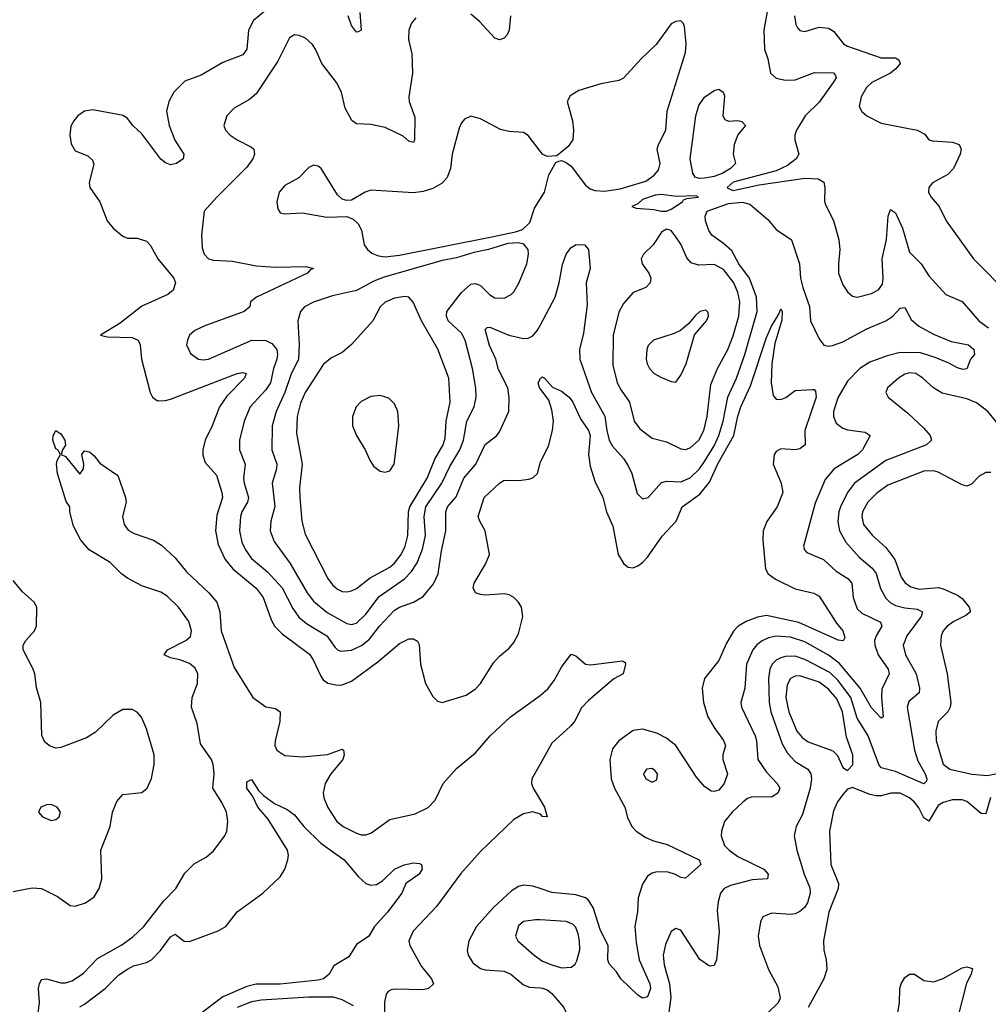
# Model space of a CAD drawing. Header units: inches. Extents: x 1649636 to 1815363, y 506543 to 641975.
# Tile 109 of 256: x 1697818 to 1701880, y 565524 to 569654. Entities that reach past the tile are written whole.
import ezdxf

# ---------------------------------------------------------------- set-up
doc = ezdxf.new("R2010")
doc.units = ezdxf.units.IN
doc.header["$MEASUREMENT"] = 0
doc.layers.add('B6596', color=7, linetype='Continuous')
doc.layers.add('B7506', color=7, linetype='Continuous')

msp = doc.modelspace()

# ---------------------------------------------------------------- linework, layer by layer
at = {"layer": 'B6596', "color": 5}
for points, elevation in [([(1698845.4, 569690), (1698798.4, 569650), (1698777.1, 569610), (1698770.1, 569530), (1698753, 569507), (1698670, 569473.5), (1698579.5, 569420.5), (1698510, 569396), (1698465, 569350), (1698443.8, 569310), (1698434, 569270), (1698445.3, 569210), (1698468.4, 569148.4), (1698506, 569090), (1698503, 569070), (1698475.5, 569050), (1698450, 569045.3), (1698430, 569052.8), (1698410, 569068.9), (1698330, 569174.8), (1698292.5, 569210), (1698270, 569238.9), (1698251.4, 569251.4), (1698125, 569275), (1698090.2, 569269.8), (1698062, 569250), (1698044.9, 569230), (1698033, 569207), (1698028.3, 569170), (1698033.1, 569133.1), (1698050, 569104.2), (1698103, 569083), (1698123.9, 569063.9), (1698128.4, 569048.4), (1698108.6, 568971.4), (1698112.3, 568950), (1698153.4, 568890), (1698184.7, 568810), (1698210, 568778.9), (1698250, 568746), (1698270, 568737.7), (1698310, 568737.3), (1698350, 568725.3), (1698366.5, 568706.5), (1698397.1, 568650), (1698464.1, 568570), (1698471.7, 568550), (1698461.1, 568518.9), (1698439.3, 568500.7), (1698330, 568452.5), (1698239.9, 568380.1), (1698156.3, 568330), (1698184.1, 568324.1), (1698290, 568320.2), (1698314.3, 568310), (1698323.5, 568290), (1698328.2, 568230), (1698364.9, 568090), (1698374.4, 568070), (1698395.4, 568055.4), (1698430, 568055.9), (1698450, 568062.5), (1698730, 568170.1), (1698754.1, 568174.1), (1698767.3, 568170), (1698760.2, 568150), (1698686.1, 568073.9), (1698655.4, 568030), (1698625.7, 567950), (1698595.4, 567890), (1698585.4, 567850), (1698586.6, 567826.6), (1698595.9, 567795.9), (1698642.8, 567742.8), (1698666.1, 567670), (1698668.9, 567650), (1698645.2, 567574.8), (1698639.2, 567510), (1698650, 567453.1), (1698679.6, 567390), (1698711.2, 567350), (1698810, 567269.4), (1698839.3, 567230), (1698874, 567134), (1698888, 567108), (1698918.3, 567078.3), (1699032.9, 566992.9), (1699049, 566969), (1699080.2, 566900.2), (1699090, 566885.4), (1699110, 566870.2), (1699150, 566861.9), (1699170, 566864.1), (1699210, 566879.8), (1699319.7, 566960.3), (1699410, 567037.8), (1699450, 567056.5), (1699470, 567056.5), (1699486.4, 567046.4), (1699493.1, 567033.1), (1699498.4, 566950), (1699519.7, 566870), (1699550, 566814.4), (1699570, 566795.8), (1699590, 566790.3), (1699690, 566820.2), (1699730, 566846.7), (1699750.6, 566870), (1699804.3, 566955.7), (1699830, 566984), (1699870, 567017), (1699890, 567041.3), (1699910, 567077.3), (1699928.5, 567150), (1699922.3, 567190), (1699910, 567211.2), (1699889.5, 567230), (1699870, 567241.1), (1699850, 567246), (1699770, 567239.7), (1699750, 567242.6), (1699729.8, 567249.8), (1699719.7, 567270), (1699723.5, 567290), (1699771.9, 567370), (1699788.4, 567410), (1699769.8, 567510), (1699747, 567550), (1699740.7, 567570), (1699765.5, 567650), (1699830, 567709.1), (1699850, 567722.3), (1699910, 567720.3), (1699953.5, 567726.5), (1699970, 567732.2), (1699989.8, 567750.2), (1700000, 567793)], 520), ([(1699478.7, 569661.3), (1699460.3, 569639.7), (1699450.4, 569610), (1699448.8, 569571.2), (1699461.8, 569510), (1699465.5, 569430), (1699449.2, 569330), (1699451.4, 569310), (1699475.1, 569244.9), (1699474, 569150), (1699470, 569138), (1699450, 569144), (1699425.8, 569165.8), (1699350, 569202), (1699290, 569214.5), (1699230, 569217.6), (1699211, 569231), (1699182.9, 569282.9), (1699166.8, 569350), (1699146.2, 569390), (1699084.8, 569470), (1699058.7, 569530), (1699045.4, 569550), (1699016.5, 569576.5), (1698990, 569588), (1698970, 569589.6), (1698950, 569578), (1698900.9, 569479.1), (1698810, 569342.3), (1698781, 569319), (1698717.1, 569282.9), (1698686.7, 569250), (1698674, 569210), (1698681.3, 569190), (1698700.4, 569170), (1698730, 569150.3), (1698790, 569119.5), (1698799.5, 569110), (1698802.8, 569090), (1698795.6, 569070), (1698770, 569034.5), (1698644.4, 568910), (1698592.2, 568850), (1698580.2, 568750), (1698583.4, 568696.6), (1698592, 568670), (1698610, 568650.4), (1698630, 568644.4), (1698710, 568641.5), (1698810, 568621.3), (1698890, 568615.3), (1699018, 568618), (1699050.4, 568610), (1699036.1, 568603.9), (1699024.9, 568590), (1698810.4, 568490), (1698785.5, 568470), (1698782.8, 568450), (1698758.8, 568430), (1698594.4, 568370), (1698552, 568350), (1698530.3, 568330), (1698521.1, 568310), (1698518, 568290), (1698533.8, 568253.8), (1698567.7, 568230), (1698587.1, 568227.1), (1698610, 568230.2), (1698791.1, 568308.9), (1698850, 568307.9), (1698875.6, 568295.6), (1698896.5, 568270), (1698899.7, 568250), (1698896.2, 568230), (1698882.4, 568190), (1698869.6, 568130), (1698850, 568101.7), (1698785.1, 568030), (1698759.4, 567970), (1698739.8, 567890), (1698739.3, 567850), (1698763.2, 567790), (1698757, 567730), (1698759, 567710), (1698777.2, 567650), (1698773.4, 567630), (1698749, 567590), (1698743.4, 567570), (1698739.6, 567510), (1698750, 567462.6), (1698764.2, 567430), (1698790, 567394), (1698857.4, 567337.4), (1698918.6, 567270), (1698963.3, 567183.3), (1698988, 567148), (1699020.7, 567120.7), (1699106.4, 567070), (1699140.4, 567020.4), (1699150, 567010.2), (1699164.3, 567004.3), (1699210, 567008.5), (1699251.8, 567028.2), (1699284.3, 567055.7), (1699327.1, 567110), (1699390, 567177), (1699410, 567190.1), (1699469.9, 567210.1), (1699510, 567234.5), (1699553.2, 567286.8), (1699573, 567330), (1699586.2, 567426.2), (1699604.8, 567510), (1699604.9, 567590), (1699612.1, 567610), (1699648.2, 567651.8), (1699680.4, 567730), (1699730.7, 567789.3), (1699770, 567872.1), (1699818.5, 567910), (1699830, 567925.3), (1699869.8, 568010.2), (1699871.2, 568068.8), (1699865, 568110), (1699826.1, 568186.1), (1699814.8, 568230), (1699787.4, 568287.4), (1699770, 568354), (1699777.7, 568362.3), (1699790, 568364.5), (1699869.8, 568330.2), (1699930, 568316.2), (1699950, 568318), (1699970, 568327.9), (1699990, 568351.6), (1700000, 568370.4)], 540), ([(1699243.7, 569683.7), (1699250.2, 569610), (1699237.6, 569602.4), (1699230, 569601.6), (1699209.8, 569630), (1699195.1, 569670)], 520), ([(1699876.3, 569670), (1699870.4, 569610), (1699862, 569590), (1699850, 569576), (1699830, 569569.5), (1699810, 569576.9), (1699745.9, 569645.9), (1699710, 569676.8)], 540), ([(1700000, 569102.5), (1699950, 569167.3), (1699930, 569180.7), (1699870, 569184.4), (1699833.5, 569193.5), (1699750, 569238.4), (1699710, 569249.5), (1699683.8, 569236.2), (1699670, 569220.9), (1699660.6, 569199.4), (1699631.1, 569090), (1699624.5, 569030), (1699610, 568991.5), (1699590, 568968.7), (1699550, 568945.8), (1699510, 568933.3), (1699470, 568927.2), (1699290, 568938.9), (1699266.8, 568930), (1699210, 568896.2), (1699190, 568895.6), (1699170, 568900.7), (1699150, 568919.3), (1699082, 569030), (1699070, 569039.6), (1699050, 569043.6), (1699030, 569034), (1698989.2, 568990.8), (1698930, 568957.6), (1698905.7, 568930), (1698896.5, 568890), (1698900.9, 568860.9), (1698910, 568843), (1698930, 568838.7), (1699003, 568843), (1699105.9, 568825.9), (1699190, 568828.4), (1699216.5, 568816.5), (1699237.2, 568797.2), (1699251.2, 568771.2), (1699262.6, 568710), (1699276.9, 568690), (1699295.1, 568675.1), (1699322.6, 568662.6), (1699350, 568658.9), (1699410, 568666.3), (1699797.5, 568742.5), (1699896.5, 568763.5), (1699925.9, 568774.1), (1699957.2, 568802.8), (1699976.8, 568863.2), (1700000, 568900.4)], 560), ([(1700000, 568106.5), (1699997.4, 568110), (1699991.6, 568130), (1700000, 568146.2)], 520), ([(1697895.2, 565490), (1697901.4, 565530), (1697897.5, 565590), (1697900.7, 565610), (1697910, 565628.1), (1697930, 565631), (1697990, 565613.6), (1698010, 565613.8), (1698038.2, 565621.8), (1698085.9, 565654.1), (1698144.8, 565715.2), (1698246.5, 565773.5), (1698292.9, 565807.1), (1698338.4, 565850), (1698422.7, 565957.3), (1698472.1, 566010), (1698510, 566073.4), (1698550, 566113.4), (1698599.4, 566140.6), (1698630, 566167.7), (1698677.6, 566230), (1698686, 566250), (1698691.1, 566290), (1698684.7, 566330), (1698666.3, 566370), (1698627.7, 566430), (1698634.1, 566490), (1698629.9, 566530), (1698621.6, 566550), (1698576.1, 566616.1), (1698562.1, 566702.1), (1698538.2, 566770), (1698541.7, 566810), (1698564.2, 566870), (1698565, 566910), (1698553.2, 566933.2), (1698530, 566953.3), (1698490, 566968.8), (1698450, 566976.4), (1698423.6, 566990), (1698437.6, 567010), (1698514.3, 567050), (1698534, 567066), (1698538.4, 567090), (1698526.7, 567130), (1698483.4, 567190), (1698436.3, 567236.3), (1698410, 567252.9), (1698330, 567278.5), (1698270, 567311.1), (1698244.7, 567330), (1698197.5, 567377.5), (1698109.7, 567430), (1698074, 567470), (1698043.7, 567530), (1698028.7, 567590), (1698028, 567610), (1698012.7, 567632.7), (1697976.2, 567750), (1697972, 567790), (1697974.8, 567805.2), (1697988.7, 567830), (1697978, 567850), (1697970, 567854), (1697957, 567890), (1697958, 567910), (1697970, 567930.6), (1697990, 567916.3), (1698007.7, 567890), (1698010.5, 567869.5), (1697998, 567850), (1697992, 567830), (1698010, 567821), (1698070, 567746.8), (1698085.2, 567770), (1698086.6, 567790), (1698079, 567830), (1698090, 567844.7), (1698110, 567840.7), (1698130, 567824), (1698153.9, 567793.9), (1698230, 567741.6), (1698262, 567650), (1698264, 567630), (1698248.9, 567570), (1698256.7, 567536.7), (1698272.8, 567512.8), (1698298.5, 567498.5), (1698378.4, 567470), (1698412, 567450), (1698470, 567395.8), (1698517.9, 567337.9), (1698611.2, 567250), (1698644.2, 567210), (1698657.1, 567170), (1698662.5, 567090), (1698716.8, 566936.8), (1698795.8, 566810), (1698850, 566771), (1698890, 566764.7), (1698910.1, 566750.1), (1698909.5, 566710), (1698889.2, 566629.2), (1698888.2, 566610), (1698896.5, 566590), (1698930, 566567.1), (1699002.1, 566562.1), (1699108.4, 566571.6), (1699170, 566593.8), (1699175.8, 566590), (1699178.2, 566570), (1699173.3, 566550), (1699122.3, 566490), (1699099, 566450), (1699091.1, 566411.1), (1699093.7, 566390), (1699110, 566348.8), (1699147.3, 566290), (1699174.6, 566270), (1699230, 566241), (1699250, 566234.5), (1699270, 566235), (1699290, 566241.6), (1699370, 566298.7), (1699476.9, 566323.1), (1699531.2, 566348.8), (1699559.8, 566380.2), (1699593.3, 566450), (1699650, 566512.4), (1699730, 566579), (1699791.3, 566650), (1699875.6, 566730), (1700000, 566819.1)], 480), ([(1697790, 565996.4), (1697870, 566011.6), (1697910, 566009.2), (1697976, 565976), (1698030, 565938.3), (1698050, 565935.2), (1698094, 565950), (1698130, 565974.9), (1698151.6, 566010), (1698162, 566050), (1698157.8, 566170), (1698197.5, 566270), (1698207.4, 566330), (1698225.3, 566374.7), (1698250, 566403.2), (1698330, 566412.7), (1698351.9, 566430), (1698370, 566470.6), (1698382, 566530), (1698382, 566570), (1698350, 566678.7), (1698328.5, 566728.5), (1698310, 566749.7), (1698290, 566761), (1698250, 566760.9), (1698210, 566736.4), (1698135.3, 566664.7), (1698098.6, 566641.4), (1697990, 566600.6), (1697970, 566597.8), (1697946, 566606), (1697923.9, 566623.9), (1697910.6, 566650.6), (1697906.3, 566790), (1697887.9, 566852.1), (1697881.4, 566910), (1697875.1, 566930), (1697832.1, 567010), (1697832.3, 567030), (1697843.5, 567050), (1697880.5, 567090), (1697888, 567110), (1697889.5, 567190), (1697879.3, 567210), (1697830, 567253.7), (1697790, 567301)], 520), ([(1700000, 566530.5), (1699965.8, 566470), (1699963.9, 566450), (1699971.8, 566430), (1700000, 566381.7)], 480), ([(1698070, 565513.8), (1698090, 565523.9), (1698176.2, 565590), (1698233.1, 565646.9), (1698270, 565671.7), (1698295.4, 565684.6), (1698350, 565699.5), (1698370, 565710.9), (1698407.9, 565750), (1698450, 565807.1), (1698470, 565817.3), (1698508.1, 565788.1), (1698530, 565786.9), (1698650, 565831.5), (1698682.2, 565850), (1698730, 565911.3), (1698838, 565990), (1698910, 566059.1), (1698929.8, 566090.2), (1698943, 566130), (1698945.1, 566150), (1698940.7, 566170), (1698860.2, 566300.2), (1698817.2, 566350), (1698795.7, 566395.7), (1698769.9, 566430), (1698770, 566456.3), (1698790, 566466.4), (1698819.9, 566419.9), (1698839.7, 566399.7), (1698886.3, 566366.3), (1698940.2, 566340.2), (1698970, 566318.6), (1699010, 566269.1), (1699080.1, 566200.1), (1699179, 566130), (1699238.5, 566058.5), (1699270, 566030.2), (1699290, 566023.8), (1699313.6, 566026.4), (1699339, 566041), (1699390, 566090.2), (1699430, 566108.8), (1699470, 566116.5), (1699494.7, 566114.7), (1699502.8, 566110), (1699505.5, 566090), (1699492.7, 566070), (1699437.3, 566030), (1699420.7, 565990), (1699360.8, 565910), (1699306.3, 565850), (1699281.6, 565810), (1699230, 565774.7), (1699197.5, 565722.5), (1699135.2, 565684.8), (1699115.2, 565650), (1699091.6, 565630), (1699070, 565624.3), (1698910, 565608), (1698810, 565608.5), (1698770, 565598.7), (1698670, 565555.7), (1698506.2, 565430)], 460), ([(1700000, 566321.9), (1699970, 566330.5), (1699930, 566322), (1699890, 566298.7), (1699750, 566165), (1699668.1, 566071.9), (1699565.7, 565934.3), (1699467.3, 565830), (1699450.2, 565790), (1699453.4, 565770), (1699502.8, 565682.8), (1699545.4, 565630), (1699552.9, 565610), (1699532.2, 565590), (1699510, 565584), (1699392.7, 565587.3), (1699375.3, 565584.7), (1699362.6, 565577.4), (1699354.4, 565565.6), (1699347.8, 565532.2), (1699347.4, 565450)], 480), ([(1700000, 566009.2), (1699970, 566019.4), (1699930, 566023.5), (1699910, 566018), (1699880.2, 565999.8), (1699805, 565930), (1699733.4, 565850), (1699701.5, 565790), (1699694.8, 565750), (1699698.3, 565730), (1699717.7, 565697.7), (1699750, 565674.3), (1699770, 565667.8), (1699850, 565662.6), (1699878, 565650), (1699930, 565605), (1699956, 565596), (1700000, 565592.8)], 520), ([(1700000, 565877.5), (1699981.5, 565878.5), (1699930, 565870.7), (1699910, 565852.3), (1699897.3, 565810), (1699906.3, 565790), (1699974.7, 565730), (1700000, 565712)], 540), ([(1699217.7, 565517.7), (1699170, 565542.6), (1699133.9, 565553.9), (1699030, 565554.3), (1698830, 565540.5), (1698790, 565533.6), (1698730, 565510)], 480)]:
    msp.add_lwpolyline(points, dxfattribs=dict(at, elevation=elevation))
for points, elevation in [([(1699910, 568717.7), (1699865.5, 568714.5), (1699783.8, 568690), (1699722.3, 568677.7), (1699650, 568654.2), (1699590, 568643.3), (1699346.2, 568573.8), (1699302.8, 568557.2), (1699230, 568518.5), (1699130, 568495.4), (1699050, 568468.7), (1699012.1, 568450), (1698994.9, 568430), (1698984.7, 568390), (1698990.1, 568290), (1698986.5, 568230), (1698955.4, 568164.6), (1698929.3, 568090), (1698893.6, 568010), (1698876.9, 567950), (1698875.9, 567850), (1698896.3, 567790), (1698894.8, 567770), (1698876.6, 567710), (1698888, 567612), (1698871.5, 567550), (1698868.7, 567510), (1698884.5, 567464.5), (1698952.1, 567372.1), (1699024, 567250), (1699050, 567214.1), (1699107.6, 567167.6), (1699190, 567121.7), (1699210, 567117.5), (1699230, 567123), (1699270, 567160.1), (1699325.3, 567234.7), (1699432.3, 567307.7), (1699461.3, 567338.7), (1699485.1, 567374.9), (1699506.6, 567433.4), (1699520.3, 567490), (1699514.2, 567570), (1699521.7, 567610), (1699588.4, 567710), (1699621.1, 567778.9), (1699663.6, 567850), (1699679.5, 567890), (1699693.1, 567970), (1699724.4, 568030), (1699732.5, 568070), (1699731.3, 568108.7), (1699716.4, 568190), (1699686.1, 568310), (1699670, 568338.6), (1699615.2, 568390), (1699607.3, 568410), (1699609.3, 568430), (1699670.3, 568509.7), (1699710, 568544.1), (1699730, 568547.6), (1699750, 568538.8), (1699790, 568499.7), (1699810, 568487), (1699850, 568485.6), (1699878.6, 568501.4), (1699890, 568511.8), (1699911.2, 568548.8), (1699944.5, 568630), (1699951.4, 568670), (1699949.8, 568689.8), (1699932.6, 568712.6)], 560), ([(1699433, 568493), (1699390, 568485.6), (1699350, 568468.7), (1699329.3, 568450), (1699298.8, 568390), (1699210, 568291.7), (1699170, 568258.4), (1699124.9, 568235.1), (1699091.6, 568208.4), (1699015.1, 568090), (1698995, 568045), (1698981.3, 567990), (1698979.3, 567919.3), (1699003.1, 567790), (1698991.3, 567690), (1698992.4, 567650), (1699000.8, 567550), (1699015.6, 567495.6), (1699110, 567310.3), (1699130, 567283.2), (1699150, 567265.4), (1699170, 567255.8), (1699190, 567253.4), (1699210, 567257.4), (1699230, 567267.8), (1699287.9, 567312.1), (1699370, 567357.6), (1699390, 567374.1), (1699417, 567410), (1699434, 567446), (1699446.1, 567490), (1699447.9, 567590), (1699453.3, 567610), (1699526.8, 567730), (1699558.9, 567810), (1699593.5, 567870), (1699601.9, 567898.1), (1699606.9, 567970), (1699623.2, 568050), (1699617.5, 568150), (1699571.2, 568271.2), (1699502.9, 568390), (1699468.6, 568468.6), (1699450, 568489.6)], 580), ([(1699330, 568077.7), (1699290, 568073), (1699250, 568052.5), (1699229.4, 568030), (1699213.2, 567990), (1699214, 567950), (1699230.1, 567910.1), (1699267.3, 567850), (1699285.6, 567805.6), (1699301.3, 567781.3), (1699330, 567760.7), (1699350, 567756.2), (1699370, 567761.8), (1699388.2, 567790), (1699391.6, 567810), (1699408.1, 567950), (1699404.1, 568010), (1699390, 568042.6), (1699366.4, 568066.4)], 620), ([(1697950, 566361.6), (1697930, 566360.7), (1697906.8, 566350), (1697897.3, 566330), (1697914, 566310), (1697950, 566294.9), (1697970, 566299.3), (1697983.7, 566310), (1697989.4, 566330), (1697975.1, 566350)], 540)]:
    msp.add_lwpolyline(points, close=True, dxfattribs=dict(at, elevation=elevation))
at = {"layer": 'B7506', "color": 5}
for points, elevation in [([(1700956.3, 569710), (1700938.2, 569610), (1700941.6, 569530), (1700955.2, 569490), (1700966.7, 569430), (1700990, 569408.2), (1701030, 569399.7), (1701070, 569401.9), (1701151.6, 569431.6), (1701230, 569430.8), (1701239.3, 569419.3), (1701241.8, 569410), (1701229.4, 569390), (1701170, 569308.1), (1701111.5, 569250), (1701075.6, 569190), (1701068.8, 569170), (1701068.7, 569150), (1701085.7, 569090), (1701074.6, 569070), (1701037.8, 569042.2), (1700990, 569019.9), (1700810, 568972.9), (1700785.3, 568950), (1700787.4, 568947.4), (1700810, 568937.7), (1700919.5, 568960.5), (1701110, 568989.6), (1701166.2, 568986.2), (1701190, 568972.9), (1701194.7, 568950), (1701193, 568893), (1701196.7, 568876.7), (1701231, 568811), (1701253, 568730), (1701257.1, 568690), (1701251, 568630), (1701252, 568590), (1701270, 568542), (1701290, 568512.2), (1701310, 568494.6), (1701330.2, 568490.2), (1701390, 568505.1), (1701418.7, 568521.3), (1701436, 568544), (1701439, 568570), (1701435.1, 568650), (1701452.2, 568732.2), (1701460.3, 568830), (1701470, 568858), (1701490, 568843), (1701519.4, 568779.4), (1701550, 568679), (1701598.9, 568630), (1701630, 568578.9), (1701701.1, 568501.1), (1701770, 568471.2), (1701840.2, 568390), (1701881.1, 568361.1)], 560), ([(1701066.9, 569670), (1701073, 569633), (1701080.2, 569620.2), (1701090, 569608.8), (1701110, 569604), (1701170, 569622.4), (1701210, 569618.3), (1701230, 569604.9), (1701273.1, 569553.1), (1701290, 569542.2), (1701430, 569494.1), (1701490, 569493.1), (1701505.1, 569485.1), (1701510.2, 569470), (1701492.5, 569447.5), (1701470.1, 569429.9), (1701391.5, 569390), (1701368.4, 569370), (1701346.4, 569330), (1701338.2, 569290), (1701349.2, 569269.2), (1701370, 569250.9), (1701430, 569219.5), (1701581, 569190), (1701614, 569174), (1701631, 569150), (1701645.5, 569145.5), (1701730, 569139.8), (1701757, 569130), (1701766.2, 569110), (1701762.3, 569090), (1701734.5, 569030), (1701710, 569004.1), (1701646, 568970), (1701630.3, 568950), (1701629.4, 568929.4), (1701639.5, 568910), (1701673.1, 568870), (1701703.1, 568810), (1701817.2, 568650), (1701970, 568497.3)], 580), ([(1700000, 568900.4), (1700018.5, 568930), (1700037, 569003), (1700065.6, 569054.4), (1700079, 569061), (1700090, 569062.8), (1700110, 569054.8), (1700130, 569039.1), (1700190, 568959.5), (1700210, 568944.2), (1700230, 568937.4), (1700270, 568934.3), (1700335.6, 568944.4), (1700443, 568977), (1700478.5, 569001.5), (1700497, 569023), (1700504, 569050), (1700491.1, 569110), (1700496.9, 569130), (1700527.4, 569190), (1700532.9, 569270), (1700610, 569516), (1700612.9, 569552.9), (1700605.1, 569625.1), (1700599.6, 569639.6), (1700590, 569649.2), (1700570, 569646), (1700550, 569636), (1700487.2, 569550), (1700423.6, 569490), (1700350, 569408), (1700330, 569398.9), (1700254.9, 569385.1), (1700162.8, 569357.2), (1700126, 569334), (1700113.4, 569310), (1700135.6, 569230), (1700140.9, 569190), (1700137, 569150), (1700118, 569122), (1700070, 569082), (1700030, 569079.5), (1700010, 569089.5), (1700000, 569102.5)], 560), ([(1700000, 568370.4), (1700063.7, 568490), (1700080.5, 568550), (1700093.6, 568626.4), (1700109.9, 568670.1), (1700130, 568698.4), (1700151.1, 568711.1), (1700186, 568710), (1700203.8, 568690), (1700210.2, 568610), (1700194, 568550), (1700197.7, 568457.7), (1700181.8, 568338.2), (1700165.4, 568270), (1700166.8, 568230), (1700216.4, 568090), (1700271.2, 567991.2), (1700279.4, 567930), (1700290.1, 567890), (1700304.4, 567864.4), (1700350, 567813.8), (1700370, 567782.6), (1700384.6, 567750), (1700407, 567667), (1700430, 567643.7), (1700453, 567650), (1700510, 567712.2), (1700530, 567717.8), (1700590, 567714.7), (1700630, 567732.7), (1700668.9, 567770), (1700690, 567800.1), (1700730, 567866.6), (1700749.6, 567910), (1700768, 567970), (1700787.9, 568070), (1700823.5, 568150), (1700858.5, 568250), (1700909.9, 568430), (1700907.6, 568490), (1700878.2, 568570), (1700833.5, 568630), (1700803.6, 568683.6), (1700770, 568715.2), (1700720.2, 568750), (1700707.9, 568770), (1700693.9, 568810), (1700691.9, 568830), (1700700.9, 568850), (1700790, 568882.5), (1700847.7, 568887.7), (1700880.1, 568880.1), (1700955.6, 568815.6), (1700990, 568774), (1701054.2, 568730), (1701088.1, 568630), (1701091.9, 568570), (1701101.6, 568530), (1701130.6, 568450.6), (1701133.9, 568390), (1701170, 568315.6), (1701190, 568289.2), (1701210, 568284.2), (1701226.6, 568286.6), (1701270, 568302.8), (1701370, 568357.4), (1701450, 568390.8), (1701479.3, 568410), (1701510, 568443.1), (1701530, 568446.4), (1701555.7, 568395.7), (1701587.9, 568367.9), (1701650, 568334.6), (1701724.5, 568304.5), (1701796.9, 568290), (1701819.6, 568270), (1701821.3, 568250), (1701805.2, 568230), (1701790.2, 568189.8), (1701773, 568187), (1701750, 568193.3), (1701713.7, 568213.7), (1701656.7, 568236.7), (1701595.8, 568255.8), (1701510, 568257.6), (1701455.8, 568244.2), (1701383.2, 568216.8), (1701340.9, 568190), (1701290, 568137.8), (1701248.2, 568068.2), (1701230.1, 568010), (1701230.2, 567990), (1701241.8, 567961.8), (1701270, 567939.8), (1701290, 567933.1), (1701363.1, 567923.1), (1701383.7, 567910), (1701351.6, 567850), (1701332.8, 567830), (1701233.6, 567770), (1701195.5, 567724.5), (1701154, 567626), (1701105.1, 567445.1), (1701108.5, 567430), (1701119, 567419), (1701189, 567389), (1701241.1, 567341.1), (1701291, 567310), (1701307.2, 567290), (1701312.9, 567230), (1701330, 567183.2), (1701350, 567164.4), (1701427.2, 567127.2), (1701433.2, 567110), (1701409, 567070), (1701402.7, 567050), (1701403.4, 567030), (1701418.4, 566990), (1701459.2, 566930), (1701464.6, 566910), (1701433.9, 566846.1), (1701432.2, 566810), (1701438.4, 566730), (1701430, 566724.4), (1701390, 566767.8), (1701341.9, 566850), (1701255, 566955), (1701210, 566988.8), (1701110, 567044.6), (1701050, 567063.9), (1700990, 567068.5), (1700958.7, 567061.3), (1700931.2, 567048.8), (1700909, 567031), (1700892.6, 567010), (1700866.2, 566950), (1700858.1, 566850), (1700842.7, 566790), (1700845, 566770), (1700902.7, 566650), (1700907.9, 566630), (1700913.7, 566550), (1700950, 566496.8), (1700994.9, 566450), (1701004.9, 566430), (1700997.6, 566410), (1700970, 566392.3), (1700890, 566394.1), (1700870, 566386.5), (1700850, 566371.5), (1700805, 566330), (1700774.1, 566290), (1700761.2, 566250), (1700759.8, 566230), (1700773.5, 566190), (1700792.9, 566170), (1700830, 566144.4), (1700938.3, 566090), (1700956.9, 566070), (1700954, 566050), (1700890, 566045.6), (1700798.2, 566021.8), (1700771.5, 566010), (1700756.5, 565990), (1700746.4, 565953.6), (1700743.4, 565916.6), (1700750.7, 565829.3), (1700739.5, 565710), (1700730, 565686), (1700710, 565683.6), (1700670, 565712.1), (1700590, 565834.3), (1700570, 565842.4), (1700550, 565829.5), (1700525.7, 565774.3), (1700517, 565730), (1700520.1, 565690), (1700542.3, 565610), (1700548.4, 565551.6), (1700529.1, 565410)], 540), ([(1700000, 568146.2), (1700002, 568150), (1700010, 568155.3), (1700019.1, 568150), (1700052.5, 568112.5), (1700090, 568096.1), (1700121.9, 568070), (1700137, 568050), (1700170, 567979.7), (1700203.3, 567930), (1700210.4, 567909.6), (1700203.1, 567830), (1700210, 567781.3), (1700230, 567717.4), (1700263, 567650), (1700278.8, 567590), (1700305, 567530), (1700327.8, 567410), (1700350.9, 567370.9), (1700370, 567357.6), (1700390, 567354.7), (1700410, 567362.3), (1700430, 567377.1), (1700450, 567399.7), (1700512.1, 567487.9), (1700570.8, 567550), (1700596, 567610), (1700670, 567663.1), (1700710, 567714.2), (1700747.1, 567792.9), (1700813.1, 567910), (1700829.3, 567990.7), (1700841.9, 568030), (1700882.6, 568117.4), (1700950, 568321.3), (1700970, 568368.5), (1701002, 568418), (1701010, 568441), (1701014.9, 568430), (1701013.7, 568393.7), (1700985, 568295), (1700971.9, 568210), (1700968.9, 568130), (1700977.6, 568077.6), (1700990, 568062.7), (1701010, 568060.8), (1701030.6, 568069.4), (1701070, 568098.7), (1701142.9, 568102.9), (1701150, 568102), (1701155.1, 568095.1), (1701157.4, 568070), (1701111, 567930), (1701111.1, 567870), (1701090, 567854), (1701070, 567849.8), (1701010, 567853), (1700990, 567842), (1700982.2, 567830), (1700978.2, 567790), (1701011.2, 567710), (1701018.4, 567670), (1700994.7, 567610), (1700950.6, 567549.4), (1700936.1, 567510), (1700933.6, 567470), (1700945.1, 567350), (1700956, 567330), (1700987.4, 567307.4), (1701070, 567266.2), (1701148.8, 567248.8), (1701170, 567235.8), (1701242.5, 567122.5), (1701269.1, 567090), (1701278, 567062), (1701271.6, 567048.4), (1701250, 567051.1), (1701085, 567125), (1700950, 567154.6), (1700912, 567148), (1700864.9, 567130), (1700831.3, 567110), (1700811, 567089), (1700782, 567038), (1700750, 566965.7), (1700690.3, 566890), (1700680.2, 566850), (1700685.7, 566790), (1700704.2, 566730), (1700730, 566684.5), (1700769.3, 566630), (1700777.8, 566610), (1700766.5, 566570), (1700766.7, 566550), (1700785.6, 566490), (1700772.2, 566450), (1700750, 566422.5), (1700730, 566416.1), (1700718.2, 566418.2), (1700690, 566438), (1700656.3, 566476.3), (1700570, 566609.2), (1700530, 566640.7), (1700490, 566661), (1700430, 566677.4), (1700390, 566671.6), (1700330.6, 566629.4), (1700304.3, 566595.7), (1700292.4, 566550), (1700298.2, 566470), (1700312.5, 566430), (1700355.8, 566350), (1700367.3, 566307.3), (1700384.4, 566270), (1700403.2, 566250), (1700443.7, 566223.7), (1700475.3, 566210), (1700533.7, 566193.7), (1700666.8, 566130), (1700674.9, 566110), (1700610, 566052.3), (1700590, 566055.1), (1700567.9, 566067.9), (1700537.5, 566077.5), (1700490, 566079.9), (1700470, 566074.2), (1700450, 566060.7), (1700430, 566027.6), (1700411.6, 565970), (1700408.7, 565911.3), (1700397.8, 565850), (1700402.7, 565782.7), (1700415.8, 565710), (1700460.1, 565610), (1700463.5, 565590), (1700450, 565554.7), (1700430, 565549.7), (1700410, 565562.3), (1700338.4, 565630), (1700320.1, 565660.1), (1700290, 565693.2), (1700284.8, 565710), (1700285.1, 565770), (1700253.4, 565833.4), (1700223.1, 565930), (1700201.6, 565961.6), (1700190, 565970.9), (1700150, 565983.1), (1700050, 565992.2), (1700000, 566009.2)], 520), ([(1701930, 567947.1), (1701877.3, 568010), (1701830, 568046), (1701790, 568063.2), (1701686.7, 568086.7), (1701650, 568109.8), (1701605.8, 568150), (1701575.8, 568170), (1701550, 568172.5), (1701530, 568166.3), (1701502.7, 568150), (1701457, 568110), (1701450.3, 568090), (1701460.3, 568070), (1701542.9, 568002.9), (1701610, 567940.2), (1701635.9, 567910), (1701641.3, 567890), (1701621.1, 567870), (1701450, 567804.3), (1701319.2, 567710), (1701288.8, 567671.2), (1701259.3, 567610), (1701252.5, 567590), (1701248.7, 567548.7), (1701255.7, 567510), (1701282.6, 567462.6), (1701338.8, 567398.8), (1701393.3, 567353.3), (1701410, 567331.1), (1701427.7, 567267.7), (1701450, 567226.7), (1701468.8, 567208.8), (1701490, 567197.2), (1701530, 567187.2), (1701581.5, 567181.5), (1701603.9, 567170), (1701598.1, 567150), (1701537.8, 567070), (1701523, 567030), (1701532, 566990), (1701577.8, 566910), (1701591.9, 566850), (1701589.2, 566830), (1701546.2, 566793.8), (1701539.8, 566770), (1701570.1, 566590.1), (1701584.7, 566544.7), (1701615.2, 566490), (1701622.2, 566470), (1701620.3, 566459.7), (1701610, 566449.2), (1701490, 566499.7), (1701430, 566515), (1701420.4, 566530), (1701375.6, 566650), (1701330, 566723.7), (1701302.9, 566810), (1701250, 566881.5), (1701215.4, 566915.4), (1701110, 566969.6), (1701070, 566983.4), (1701030, 566983.1), (1701010, 566977.3), (1700990, 566966.9), (1700973.6, 566950), (1700964.2, 566930), (1700958.7, 566890), (1700960.5, 566790), (1700967.9, 566750), (1701016, 566616), (1701037.1, 566577.1), (1701070, 566542.7), (1701123.6, 566510), (1701135.9, 566490), (1701138.6, 566470), (1701132.3, 566430), (1701100.2, 566319.8), (1701074, 566270), (1701065.8, 566230), (1701077.1, 566170), (1701107.8, 566070), (1701131.7, 566011.7), (1701133, 565990), (1701120.9, 565950), (1701108.8, 565930), (1701090, 565912.4), (1701070, 565903.2), (1701050, 565900.8), (1700970, 565906), (1700934.9, 565890), (1700924.2, 565870), (1700914.9, 565810), (1700919.6, 565770), (1700958.4, 565670), (1700996.8, 565596.8), (1701006.8, 565550), (1700998, 565530), (1700956.9, 565490)], 560), ([(1700000, 567793), (1700001.3, 567798.7), (1700035.7, 567864.3), (1700052, 567930), (1700056.9, 567970), (1700050, 568017), (1700037.3, 568057.3), (1700000, 568106.5)], 520), ([(1701890, 567755.1), (1701870, 567754.3), (1701840.9, 567739.1), (1701810, 567705.1), (1701790, 567697.3), (1701770, 567702.8), (1701670, 567755.5), (1701650, 567761.6), (1701610, 567760.7), (1701459, 567701), (1701412.1, 567667.9), (1701373.9, 567630), (1701352.3, 567590), (1701349.1, 567569.1), (1701356.2, 567536.2), (1701394, 567490), (1701450, 567439.8), (1701488.3, 567390), (1701514.8, 567314.8), (1701531.4, 567291.4), (1701554.9, 567274.9), (1701590, 567264.9), (1701670, 567272.4), (1701690, 567266.7), (1701750, 567239.3), (1701770, 567225.6), (1701799.2, 567190), (1701805.4, 567170), (1701785.9, 567154.1), (1701735.2, 567130), (1701706.7, 567110), (1701690.2, 567090), (1701681.5, 567070), (1701679.3, 567030), (1701706.8, 566910), (1701722.6, 566790), (1701720.5, 566770), (1701710.2, 566750), (1701670.1, 566709.9), (1701659.5, 566670), (1701661, 566630), (1701690, 566531.7), (1701718.3, 566510), (1701811, 566489), (1701875.9, 566484.1), (1701930, 566494.5)], 580), ([(1700000, 566819.1), (1700000.5, 566819.5), (1700032.4, 566847.6), (1700058.7, 566881.3), (1700090, 566938.5), (1700130, 566993), (1700150, 566986), (1700190, 566950.3), (1700211.7, 566948.3), (1700345.1, 566965.1), (1700357.4, 566957.4), (1700358.5, 566950), (1700348.7, 566910), (1700310, 566888.4), (1700202.6, 566797.4), (1700173.3, 566766.7), (1700144.5, 566710), (1700128.2, 566690), (1700050, 566618.8), (1700000, 566530.5)], 480), ([(1701888.7, 566391.3), (1701870, 566322.4), (1701850, 566323.5), (1701790, 566374.4), (1701770, 566381.6), (1701730, 566381.5), (1701690.3, 566370), (1701670, 566357.2), (1701630, 566292.4), (1701610, 566306.6), (1701588.3, 566348.3), (1701570, 566372.1), (1701549, 566390), (1701510, 566409.4), (1701471, 566410), (1701430, 566398.4), (1701410, 566397.5), (1701383.6, 566403.6), (1701310, 566433), (1701290, 566426.3), (1701270, 566404), (1701247.4, 566372.6), (1701230, 566335.6), (1701213.5, 566250), (1701219.3, 566110), (1701251.9, 566030), (1701250.7, 566010), (1701211.3, 565910), (1701189.2, 565790), (1701190.2, 565750.2), (1701199.8, 565710), (1701202.7, 565670), (1701190.2, 565630), (1701123.7, 565510)], 580), ([(1700000, 566381.7), (1700018.5, 566350), (1700030, 566309.5), (1700010, 566311.5), (1700001.5, 566321.5), (1700000, 566321.9)], 480), ([(1700000, 565712), (1700010, 565705), (1700050, 565688.8), (1700090, 565677.1), (1700130, 565679.6), (1700147.4, 565692.6), (1700154.6, 565705.4), (1700167.2, 565752.8), (1700166, 565790), (1700159.5, 565819.5), (1700150, 565846), (1700138.3, 565858.3), (1700110, 565871.3), (1700000, 565877.5)], 540), ([(1701500.3, 565490), (1701507.1, 565530), (1701509, 565590), (1701514.6, 565610), (1701530, 565636), (1701550, 565650.2), (1701570, 565650.3), (1701610, 565623.6), (1701650, 565617.6), (1701690, 565631.4), (1701770, 565676.2), (1701790, 565681.1), (1701813.8, 565673.8), (1701807.4, 565650), (1701788.1, 565611.9), (1701751.9, 565470)], 580), ([(1700000, 565592.8), (1700010, 565592.1), (1700030, 565584.1), (1700050, 565569.4), (1700099.8, 565510), (1700117.3, 565470), (1700115.3, 565450), (1700110, 565440.9), (1700090, 565429.6), (1700070, 565439.7), (1700032.9, 565472.9), (1700010, 565484.1), (1700000, 565485.2)], 520)]:
    msp.add_lwpolyline(points, dxfattribs=dict(at, elevation=elevation))
for points, elevation in [([(1700790, 569227.6), (1700830, 569230.3), (1700846.4, 569226.4), (1700862, 569210), (1700829.3, 569170.7), (1700813.6, 569130), (1700810.2, 569090), (1700819.1, 569050), (1700798.4, 569030), (1700765.9, 569010), (1700730, 568996.4), (1700690, 568988.6), (1700667.5, 568987.5), (1700650, 568993.8), (1700640.8, 569010), (1700629.5, 569070), (1700654, 569250), (1700665.8, 569294.2), (1700690, 569329), (1700730, 569357), (1700750, 569363), (1700767.3, 569350), (1700774.1, 569334.1), (1700766.7, 569250), (1700775.3, 569235.3)], 540), ([(1700510, 568920.9), (1700483, 568917), (1700430, 568899), (1700410, 568882), (1700384.7, 568870), (1700403.5, 568863.5), (1700477.6, 568857.6), (1700510, 568850.6), (1700530, 568850.6), (1700550, 568859.1), (1700598, 568890), (1700602, 568898), (1700615.8, 568904.2), (1700664, 568910), (1700654.7, 568914.7), (1700571.6, 568911.6)], 560), ([(1700530, 568775.3), (1700510, 568762), (1700474.9, 568710), (1700434.4, 568670), (1700424.2, 568650), (1700427.6, 568630), (1700455.6, 568590), (1700464, 568570), (1700462.3, 568550), (1700443.8, 568530), (1700390, 568509.7), (1700350, 568463.5), (1700330, 568427.6), (1700306.9, 568330), (1700304.6, 568204.6), (1700323.9, 568130), (1700339.7, 568099.7), (1700375, 568050), (1700395.4, 567970), (1700417.8, 567937.8), (1700470, 567899), (1700530, 567883.2), (1700590, 567853.4), (1700610, 567850.9), (1700630, 567857.6), (1700666.2, 567890), (1700686.8, 567930), (1700700.5, 567990), (1700716.1, 568123.9), (1700743.8, 568190), (1700787.7, 568270), (1700810, 568327.9), (1700833.5, 568410), (1700837.5, 568470), (1700829.5, 568510), (1700812.8, 568550), (1700770, 568606.4), (1700730, 568627.1), (1700664.5, 568624.5), (1700634.1, 568634.1), (1700615.3, 568655.3), (1700590, 568712), (1700570, 568742.9), (1700550, 568769.2)], 560), ([(1700695.3, 568435.3), (1700670, 568429.3), (1700650, 568412), (1700622.6, 568377.4), (1700589.3, 568350.7), (1700562.9, 568337.1), (1700475.5, 568310), (1700453, 568287), (1700447.3, 568270), (1700445.6, 568230), (1700449.3, 568210), (1700459.6, 568190), (1700478.7, 568170), (1700510, 568152.6), (1700550, 568135.8), (1700570, 568133.4), (1700590, 568162), (1700612.4, 568210), (1700648, 568332), (1700698.7, 568390), (1700706.6, 568410), (1700705.6, 568425.6)], 580), ([(1701090, 566901.4), (1701070, 566900.4), (1701050, 566890.5), (1701036.2, 566863.8), (1701030.4, 566810), (1701043.8, 566750), (1701076.7, 566670), (1701100.8, 566640.8), (1701124.8, 566624.8), (1701227.4, 566587.4), (1701247.8, 566567.8), (1701270, 566517.1), (1701290, 566503.8), (1701311.3, 566528.7), (1701311.8, 566570), (1701284.9, 566644.9), (1701267.8, 566750), (1701244.9, 566804.9), (1701210, 566846.2), (1701170, 566874.3)], 580), ([(1700470, 566512.4), (1700446, 566510), (1700434, 566490), (1700444.2, 566470), (1700470, 566455.8), (1700490, 566465.5), (1700492.6, 566490), (1700482.5, 566502.5)], 540)]:
    msp.add_lwpolyline(points, close=True, dxfattribs=dict(at, elevation=elevation))

doc.saveas('drawing.dxf')
